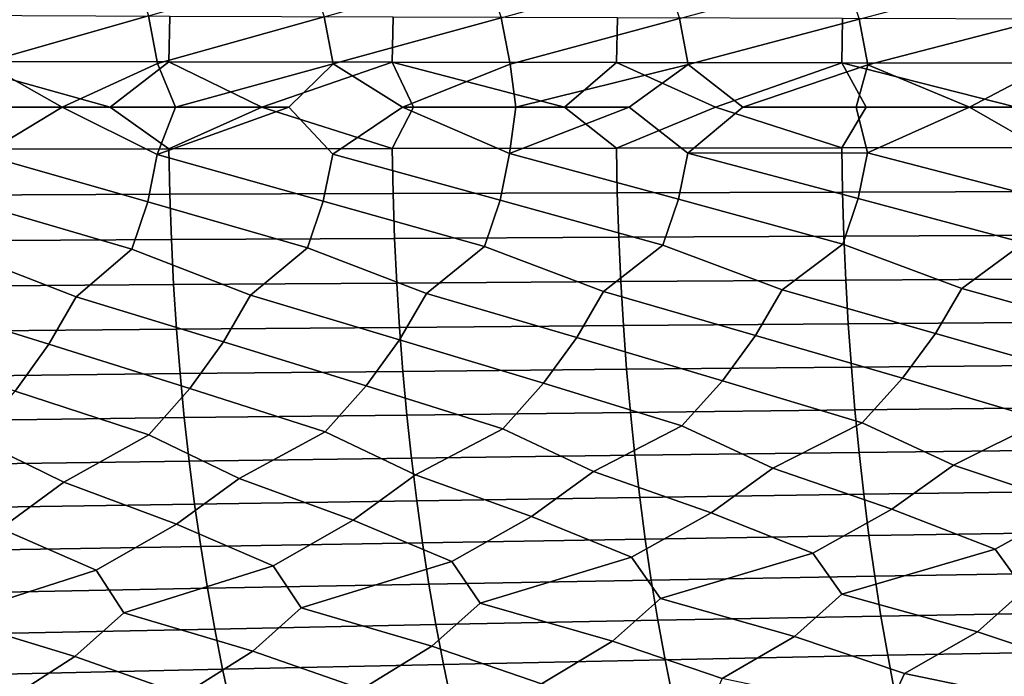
# Model space of a CAD drawing. Header units: metres. Extents: x -240 to 45, y -77 to 27.
# Tile 218 of 256: x -132.63 to -123.21, y -5.45 to 0.84. Entities that reach past the tile are written whole.
import ezdxf

# ---------------------------------------------------------------- set-up
doc = ezdxf.new("R2010")
doc.units = ezdxf.units.M
doc.layers.add('solid_102011X2', color=7, linetype='CONTINUOUS')

msp = doc.modelspace()

# ---------------------------------------------------------------- linework, layer by layer
at = {"layer": 'solid_102011X2'}
for points in [[(-131.546005, 1.325311, 346.994263), (-131.3992, 0.872042, 347.026947), (-132.979431, 0.422367, 346.09848), (-133.065247, 0.880671, 346.078278)], [(-129.865463, 1.312549, 347.916931), (-129.71933, 0.863661, 347.946991), (-131.313766, 0.418233, 347.045624), (-131.3992, 0.872042, 347.026947)], [(-128.171494, 1.300166, 348.810486), (-128.026077, 0.855531, 348.837891), (-129.634293, 0.414219, 347.964142), (-129.71933, 0.863661, 347.946991)], [(-126.464531, 1.288166, 349.674347), (-126.319862, 0.847652, 349.699097), (-127.941452, 0.410324, 348.853516), (-128.026077, 0.855531, 348.837891)], [(-124.744995, 1.276551, 350.508026), (-124.60112, 0.840027, 350.530151), (-126.23568, 0.40655, 349.713196), (-126.319862, 0.847652, 349.699097)], [(-123.013321, 1.265325, 351.310974), (-122.870285, 0.832658, 351.330444), (-124.517403, 0.402898, 350.542694), (-124.60112, 0.840027, 350.530151)], [(-131.195572, 0.867939, 371.762695), (-133.322433, 0.875575, 371.004028), (-133.332382, 0.437907, 371.027893), (-131.205063, 0.434088, 371.78653)], [(-131.3992, 0.872042, 347.026947), (-131.313766, 0.418233, 347.045624), (-132.225327, 0, 346.523041), (-132.979431, 0.422367, 346.09848)], [(-129.71933, 0.863661, 347.946991), (-129.634293, 0.414219, 347.964142), (-131.141495, 0, 347.132874), (-131.313766, 0.418233, 347.045624)], [(-129.05925, 0.860554, 372.489624), (-131.195572, 0.867939, 371.762695), (-131.205063, 0.434088, 371.78653), (-129.068283, 0.430395, 372.513397)], [(-128.026077, 0.855531, 348.837891), (-127.941452, 0.410324, 348.853516), (-128.971558, 0, 348.308197), (-129.634293, 0.414219, 347.964142)], [(-126.913734, 0.853426, 373.184387), (-129.05925, 0.860554, 372.489624), (-129.068283, 0.430395, 372.513397), (-126.92231, 0.426829, 373.208099)], [(-124.759277, 0.846555, 373.846558), (-126.913734, 0.853426, 373.184387), (-126.92231, 0.426829, 373.208099), (-124.767395, 0.423393, 373.870239)], [(-126.319862, 0.847652, 349.699097), (-126.23568, 0.40655, 349.713196), (-127.886002, 0, 348.873688), (-127.941452, 0.410324, 348.853516)], [(-124.60112, 0.840027, 350.530151), (-124.517403, 0.402898, 350.542694), (-125.714813, 0, 349.960327), (-126.23568, 0.40655, 349.713196)], [(-122.596138, 0.839945, 374.475769), (-124.759277, 0.846555, 373.846558), (-124.767395, 0.423393, 373.870239), (-122.603806, 0.420087, 374.49939)], [(-122.870285, 0.832658, 351.330444), (-122.787056, 0.399369, 351.341461), (-123.545166, 0, 350.987976), (-124.517403, 0.402898, 350.542694)], [(-133.332382, 0.437907, 371.027893), (-133.222549, 0, 371.077087), (-131.766998, 0, 371.598602)], [(-131.205063, 0.434088, 371.78653), (-133.332382, 0.437907, 371.027893), (-131.766998, 0, 371.598602)], [(-132.979431, 0.422367, 346.09848), (-132.225327, 0, 346.523041), (-132.983185, -0.458089, 346.09787), (-133.308105, 0, 345.898438)], [(-131.313766, 0.418233, 347.045624), (-131.141495, 0, 347.132874), (-132.225327, 0, 346.523041)], [(-131.205063, 0.434088, 371.78653), (-131.766998, 0, 371.598602), (-131.205536, -0.400244, 371.78772), (-130.31456, 0, 372.102722)], [(-129.068283, 0.430395, 372.513397), (-131.205063, 0.434088, 371.78653), (-130.31456, 0, 372.102722)], [(-129.634293, 0.414219, 347.964142), (-130.056839, 0, 347.727905), (-131.141495, 0, 347.132874)], [(-129.068283, 0.430395, 372.513397), (-130.31456, 0, 372.102722), (-129.068726, -0.396839, 372.514587), (-128.865082, 0, 372.5896)], [(-129.634293, 0.414219, 347.964142), (-128.971558, 0, 348.308197), (-129.638, -0.449252, 347.963654), (-130.056839, 0, 347.727905)], [(-129.068283, 0.430395, 372.513397), (-128.865082, 0, 372.5896), (-127.418648, 0, 373.059418)], [(-126.92231, 0.426829, 373.208099), (-129.068283, 0.430395, 372.513397), (-127.418648, 0, 373.059418)], [(-127.941452, 0.410324, 348.853516), (-127.886002, 0, 348.873688), (-128.971558, 0, 348.308197)], [(-126.23568, 0.40655, 349.713196), (-126.800346, 0, 349.424377), (-127.886002, 0, 348.873688)], [(-126.92231, 0.426829, 373.208099), (-127.418648, 0, 373.059418), (-126.922737, -0.393552, 373.20929), (-125.97541, 0, 373.512177)], [(-124.767395, 0.423393, 373.870239), (-126.92231, 0.426829, 373.208099), (-125.97541, 0, 373.512177)], [(-126.23568, 0.40655, 349.713196), (-125.714813, 0, 349.960327), (-126.239334, -0.440934, 349.71283), (-126.800346, 0, 349.424377)], [(-124.767395, 0.423393, 373.870239), (-125.97541, 0, 373.512177), (-124.767799, -0.390383, 373.871429), (-124.53524, 0, 373.948151)], [(-124.517403, 0.402898, 350.542694), (-124.629707, 0, 350.481506), (-125.714813, 0, 349.960327)], [(-124.767395, 0.423393, 373.870239), (-124.53524, 0, 373.948151), (-123.098213, 0, 374.367401)], [(-122.603806, 0.420087, 374.49939), (-124.767395, 0.423393, 373.870239), (-123.098213, 0, 374.367401)], [(-124.517403, 0.402898, 350.542694), (-123.545166, 0, 350.987976), (-124.629707, 0, 350.481506)], [(-122.787056, 0.399369, 351.341461), (-122.461433, 0, 351.479797), (-122.790665, -0.433145, 351.341217), (-123.545166, 0, 350.987976)], [(-131.766998, 0, 371.598602), (-133.222549, 0, 371.077087), (-133.33287, -0.403766, 371.029083), (-131.205536, -0.400244, 371.78772)], [(-130.31456, 0, 372.102722), (-131.205536, -0.400244, 371.78772), (-129.068726, -0.396839, 372.514587)], [(-127.418648, 0, 373.059418), (-128.865082, 0, 372.5896), (-129.068726, -0.396839, 372.514587), (-126.922737, -0.393552, 373.20929)], [(-125.97541, 0, 373.512177), (-126.922737, -0.393552, 373.20929), (-124.767799, -0.390383, 373.871429)], [(-123.098213, 0, 374.367401), (-124.53524, 0, 373.948151), (-124.767799, -0.390383, 373.871429), (-122.604187, -0.387335, 374.50058)], [(-131.407791, -0.907381, 347.025269), (-132.983185, -0.458089, 346.09787), (-132.225327, 0, 346.523041), (-131.31749, -0.453606, 347.045074)], [(-131.31749, -0.453606, 347.045074), (-132.225327, 0, 346.523041), (-131.141495, 0, 347.132874)], [(-131.31749, -0.453606, 347.045074), (-131.141495, 0, 347.132874), (-130.056839, 0, 347.727905)], [(-129.72789, -0.89866, 347.945465), (-131.31749, -0.453606, 347.045074), (-130.056839, 0, 347.727905), (-129.638, -0.449252, 347.963654)], [(-128.034576, -0.890199, 348.836517), (-129.638, -0.449252, 347.963654), (-128.971558, 0, 348.308197), (-127.945129, -0.445028, 348.853088)], [(-127.945129, -0.445028, 348.853088), (-128.971558, 0, 348.308197), (-127.886002, 0, 348.873688)], [(-127.945129, -0.445028, 348.853088), (-127.886002, 0, 348.873688), (-126.800346, 0, 349.424377)], [(-126.328316, -0.882, 349.697876), (-127.945129, -0.445028, 348.853088), (-126.800346, 0, 349.424377), (-126.239334, -0.440934, 349.71283)], [(-124.521034, -0.436973, 350.542389), (-126.239334, -0.440934, 349.71283), (-125.714813, 0, 349.960327), (-124.629707, 0, 350.481506)], [(-124.521034, -0.436973, 350.542389), (-124.629707, 0, 350.481506), (-123.545166, 0, 350.987976)], [(-122.878639, -0.866396, 351.329529), (-124.521034, -0.436973, 350.542389), (-123.545166, 0, 350.987976), (-122.790665, -0.433145, 351.341217)], [(-131.205536, -0.400244, 371.78772), (-133.33287, -0.403766, 371.029083), (-133.323456, -0.841511, 371.006439), (-131.196533, -0.834172, 371.765137)], [(-131.559647, -1.360597, 346.991333), (-133.073883, -0.916361, 346.076447), (-132.983185, -0.458089, 346.09787), (-131.407791, -0.907381, 347.025269)], [(-129.879044, -1.347492, 347.914246), (-131.407791, -0.907381, 347.025269), (-131.31749, -0.453606, 347.045074), (-129.72789, -0.89866, 347.945465)], [(-129.068726, -0.396839, 372.514587), (-131.205536, -0.400244, 371.78772), (-131.196533, -0.834172, 371.765137), (-129.060181, -0.827075, 372.492065)], [(-128.185013, -1.334777, 348.808014), (-129.72789, -0.89866, 347.945465), (-129.638, -0.449252, 347.963654), (-128.034576, -0.890199, 348.836517)], [(-126.922737, -0.393552, 373.20929), (-129.068726, -0.396839, 372.514587), (-129.060181, -0.827075, 372.492065), (-126.914612, -0.820223, 373.186798)], [(-126.477974, -1.322455, 349.67215), (-128.034576, -0.890199, 348.836517), (-127.945129, -0.445028, 348.853088), (-126.328316, -0.882, 349.697876)], [(-124.767799, -0.390383, 373.871429), (-126.922737, -0.393552, 373.20929), (-126.914612, -0.820223, 373.186798), (-124.760109, -0.81362, 373.848969)], [(-124.758362, -1.310529, 350.506042), (-126.328316, -0.882, 349.697876), (-126.239334, -0.440934, 349.71283), (-124.609528, -0.874065, 350.529053)], [(-124.609528, -0.874065, 350.529053), (-126.239334, -0.440934, 349.71283), (-124.521034, -0.436973, 350.542389)], [(-122.604187, -0.387335, 374.50058), (-124.767799, -0.390383, 373.871429), (-124.760109, -0.81362, 373.848969), (-122.596916, -0.807267, 374.47818)], [(-123.026604, -1.299001, 351.309265), (-124.609528, -0.874065, 350.529053), (-124.521034, -0.436973, 350.542389), (-122.878639, -0.866396, 351.329529)], [(-131.196533, -0.834172, 371.765137), (-133.323456, -0.841511, 371.006439), (-133.307419, -1.277954, 370.967926), (-131.181244, -1.266808, 371.726685)], [(-129.060181, -0.827075, 372.492065), (-131.196533, -0.834172, 371.765137), (-131.181244, -1.266808, 371.726685), (-129.045624, -1.256031, 372.453674)], [(-126.914612, -0.820223, 373.186798), (-129.060181, -0.827075, 372.492065), (-129.045624, -1.256031, 372.453674), (-126.900787, -1.245625, 373.148529)], [(-124.760109, -0.81362, 373.848969), (-126.914612, -0.820223, 373.186798), (-126.900787, -1.245625, 373.148529), (-124.747009, -1.235597, 373.810791)], [(-122.596916, -0.807267, 374.47818), (-124.760109, -0.81362, 373.848969), (-124.747009, -1.235597, 373.810791), (-122.584557, -1.225949, 374.440063)], [(-133.073883, -0.916361, 346.076447), (-131.559647, -1.360597, 346.991333), (-132.092438, -1.816382, 346.762878), (-133.226379, -1.374089, 346.039795)], [(-131.407791, -0.907381, 347.025269), (-129.879044, -1.347492, 347.914246), (-130.423462, -1.798872, 347.689728), (-131.559647, -1.360597, 346.991333)], [(-129.72789, -0.89866, 347.945465), (-128.185013, -1.334777, 348.808014), (-128.741058, -1.781874, 348.58786), (-129.879044, -1.347492, 347.914246)], [(-128.034576, -0.890199, 348.836517), (-126.477974, -1.322455, 349.67215), (-127.045654, -1.765393, 349.456787), (-128.185013, -1.334777, 348.808014)], [(-126.328316, -0.882, 349.697876), (-124.758362, -1.310529, 350.506042), (-125.337677, -1.749432, 350.29599), (-126.477974, -1.322455, 349.67215)], [(-124.609528, -0.874065, 350.529053), (-123.026604, -1.299001, 351.309265), (-123.617561, -1.733994, 351.10498), (-124.758362, -1.310529, 350.506042)], [(-131.181244, -1.266808, 371.726685), (-133.307419, -1.277954, 370.967926), (-133.28479, -1.71242, 370.913544), (-131.159668, -1.697484, 371.672424)], [(-129.045624, -1.256031, 372.453674), (-131.181244, -1.266808, 371.726685), (-131.159668, -1.697484, 371.672424), (-129.02507, -1.683042, 372.399536)], [(-126.900787, -1.245625, 373.148529), (-129.045624, -1.256031, 372.453674), (-129.02507, -1.683042, 372.399536), (-126.881279, -1.669099, 373.094482)], [(-124.747009, -1.235597, 373.810791), (-126.900787, -1.245625, 373.148529), (-126.881279, -1.669099, 373.094482), (-124.728539, -1.655661, 373.756897)], [(-124.758362, -1.310529, 350.506042), (-123.617561, -1.733994, 351.10498), (-123.871422, -2.165054, 351.072327), (-125.337677, -1.749432, 350.29599)], [(-122.584557, -1.225949, 374.440063), (-124.747009, -1.235597, 373.810791), (-124.728539, -1.655661, 373.756897), (-122.567101, -1.642733, 374.386292)], [(-123.026604, -1.299001, 351.309265), (-121.885719, -1.719084, 351.883209), (-122.138008, -2.146355, 351.855194), (-123.617561, -1.733994, 351.10498)], [(-133.226379, -1.374089, 346.039795), (-132.092438, -1.816382, 346.762878), (-132.353119, -2.268332, 346.707184), (-133.747574, -1.834401, 345.807892)], [(-131.559647, -1.360597, 346.991333), (-130.423462, -1.798872, 347.689728), (-130.682922, -2.246388, 347.638611), (-132.092438, -1.816382, 346.762878)], [(-129.879044, -1.347492, 347.914246), (-128.741058, -1.781874, 348.58786), (-128.999222, -2.225083, 348.541351), (-130.423462, -1.798872, 347.689728)], [(-128.185013, -1.334777, 348.808014), (-127.045654, -1.765393, 349.456787), (-127.30246, -2.204423, 349.414886), (-128.741058, -1.781874, 348.58786)], [(-126.477974, -1.322455, 349.67215), (-125.337677, -1.749432, 350.29599), (-125.593048, -2.184412, 350.258728), (-127.045654, -1.765393, 349.456787)], [(-129.02507, -1.683042, 372.399536), (-131.159668, -1.697484, 371.672424), (-131.131821, -2.125534, 371.602448), (-128.998581, -2.107449, 372.329712)], [(-126.881279, -1.669099, 373.094482), (-129.02507, -1.683042, 372.399536), (-128.998581, -2.107449, 372.329712), (-126.85611, -2.08999, 373.024841)], [(-124.728539, -1.655661, 373.756897), (-126.881279, -1.669099, 373.094482), (-126.85611, -2.08999, 373.024841), (-124.704697, -2.073164, 373.687378)], [(-122.567101, -1.642733, 374.386292), (-124.728539, -1.655661, 373.756897), (-124.704697, -2.073164, 373.687378), (-122.544586, -2.056976, 374.316956)], [(-131.159668, -1.697484, 371.672424), (-133.28479, -1.71242, 370.913544), (-133.2556, -2.144236, 370.843414), (-131.131821, -2.125534, 371.602448)], [(-127.619637, -2.641889, 349.361176), (-128.999222, -2.225083, 348.541351), (-128.741058, -1.781874, 348.58786), (-127.30246, -2.204423, 349.414886)], [(-125.908485, -2.617788, 350.210724), (-127.30246, -2.204423, 349.414886), (-127.045654, -1.765393, 349.456787), (-125.593048, -2.184412, 350.258728)], [(-124.185036, -2.594469, 351.03006), (-125.593048, -2.184412, 350.258728), (-125.337677, -1.749432, 350.29599), (-123.871422, -2.165054, 351.072327)], [(-122.449699, -2.57194, 351.818665), (-123.871422, -2.165054, 351.072327), (-123.617561, -1.733994, 351.10498), (-122.138008, -2.146355, 351.855194)], [(-132.674988, -2.718835, 346.636383), (-134.009399, -2.290912, 345.747589), (-133.747574, -1.834401, 345.807892), (-132.353119, -2.268332, 346.707184)], [(-131.003311, -2.692418, 347.573486), (-132.353119, -2.268332, 346.707184), (-132.092438, -1.816382, 346.762878), (-130.682922, -2.246388, 347.638611)], [(-129.318054, -2.666768, 348.481934), (-130.682922, -2.246388, 347.638611), (-130.423462, -1.798872, 347.689728), (-128.999222, -2.225083, 348.541351)], [(-122.544586, -2.056976, 374.316956), (-124.704697, -2.073164, 373.687378), (-124.675552, -2.487458, 373.602356), (-122.517059, -2.468035, 374.232117)], [(-131.131821, -2.125534, 371.602448), (-133.2556, -2.144236, 370.843414), (-133.21991, -2.572737, 370.75766), (-131.097778, -2.550295, 371.516876)], [(-128.998581, -2.107449, 372.329712), (-131.131821, -2.125534, 371.602448), (-131.097778, -2.550295, 371.516876), (-128.966171, -2.528596, 372.244324)], [(-126.85611, -2.08999, 373.024841), (-128.998581, -2.107449, 372.329712), (-128.966171, -2.528596, 372.244324), (-126.82534, -2.507648, 372.939636)], [(-124.704697, -2.073164, 373.687378), (-126.85611, -2.08999, 373.024841), (-126.82534, -2.507648, 372.939636), (-124.675552, -2.487458, 373.602356)], [(-122.834518, -2.995724, 351.766968), (-124.185036, -2.594469, 351.03006), (-123.871422, -2.165054, 351.072327), (-122.449699, -2.57194, 351.818665)], [(-129.711258, -3.106882, 348.401794), (-131.003311, -2.692418, 347.573486), (-130.682922, -2.246388, 347.638611), (-129.318054, -2.666768, 348.481934)], [(-128.01091, -3.077729, 349.288147), (-129.318054, -2.666768, 348.481934), (-128.999222, -2.225083, 348.541351), (-127.619637, -2.641889, 349.361176)], [(-126.297714, -3.04948, 350.144806), (-127.619637, -2.641889, 349.361176), (-127.30246, -2.204423, 349.414886), (-125.908485, -2.617788, 350.210724)], [(-124.572105, -3.022143, 350.971252), (-125.908485, -2.617788, 350.210724), (-125.593048, -2.184412, 350.258728), (-124.185036, -2.594469, 351.03006)], [(-131.398346, -3.136935, 347.486298), (-132.674988, -2.718835, 346.636383), (-132.353119, -2.268332, 346.707184), (-131.003311, -2.692418, 347.573486)], [(-128.966171, -2.528596, 372.244324), (-131.097778, -2.550295, 371.516876), (-131.057571, -2.971109, 371.415833), (-128.927902, -2.945828, 372.143494)], [(-126.82534, -2.507648, 372.939636), (-128.966171, -2.528596, 372.244324), (-128.927902, -2.945828, 372.143494), (-126.789001, -2.921422, 372.83902)], [(-124.675552, -2.487458, 373.602356), (-126.82534, -2.507648, 372.939636), (-126.789001, -2.921422, 372.83902), (-124.641129, -2.897901, 373.501984)], [(-122.517059, -2.468035, 374.232117), (-124.675552, -2.487458, 373.602356), (-124.641129, -2.897901, 373.501984), (-122.48455, -2.875273, 374.131958)], [(-131.097778, -2.550295, 371.516876), (-133.21991, -2.572737, 370.75766), (-133.17775, -2.997254, 370.656403), (-131.057571, -2.971109, 371.415833)], [(-125.42614, -3.454917, 350.70813), (-126.297714, -3.04948, 350.144806), (-125.908485, -2.617788, 350.210724), (-124.572105, -3.022143, 350.971252)], [(-123.698799, -3.424475, 351.51474), (-124.572105, -3.022143, 350.971252), (-124.185036, -2.594469, 351.03006), (-122.834518, -2.995724, 351.766968)], [(-132.210587, -3.58694, 347.184357), (-133.071732, -3.167879, 346.542145), (-132.674988, -2.718835, 346.636383), (-131.398346, -3.136935, 347.486298)], [(-130.534058, -3.55241, 348.108887), (-131.398346, -3.136935, 347.486298), (-131.003311, -2.692418, 347.573486), (-129.711258, -3.106882, 348.401794)], [(-128.844193, -3.518892, 349.004669), (-129.711258, -3.106882, 348.401794), (-129.318054, -2.666768, 348.481934), (-128.01091, -3.077729, 349.288147)], [(-127.141411, -3.486391, 349.871277), (-128.01091, -3.077729, 349.288147), (-127.619637, -2.641889, 349.361176), (-126.297714, -3.04948, 350.144806)], [(-124.641129, -2.897901, 373.501984), (-126.789001, -2.921422, 372.83902), (-126.747154, -3.330678, 372.723145), (-124.601494, -3.303861, 373.386353)], [(-122.48455, -2.875273, 374.131958), (-124.641129, -2.897901, 373.501984), (-124.601494, -3.303861, 373.386353), (-122.447113, -3.278063, 374.016632)], [(-131.057571, -2.971109, 371.415833), (-133.17775, -2.997254, 370.656403), (-133.129211, -3.417137, 370.539764), (-131.011276, -3.387327, 371.299438)], [(-128.927902, -2.945828, 372.143494), (-131.057571, -2.971109, 371.415833), (-131.011276, -3.387327, 371.299438), (-128.883835, -3.358504, 372.027374)], [(-126.789001, -2.921422, 372.83902), (-128.927902, -2.945828, 372.143494), (-128.883835, -3.358504, 372.027374), (-126.747154, -3.330678, 372.723145)], [(-122.54509, -3.812687, 352.18866), (-123.698799, -3.424475, 351.51474), (-122.834518, -2.995724, 351.766968), (-121.959808, -3.395074, 352.290619)], [(-129.44072, -3.953126, 348.858643), (-130.534058, -3.55241, 348.108887), (-129.711258, -3.106882, 348.401794), (-128.844193, -3.518892, 349.004669)], [(-127.73539, -3.916281, 349.736237), (-128.844193, -3.518892, 349.004669), (-128.01091, -3.077729, 349.288147), (-127.141411, -3.486391, 349.871277)], [(-126.017387, -3.880588, 350.584106), (-127.141411, -3.486391, 349.871277), (-126.297714, -3.04948, 350.144806), (-125.42614, -3.454917, 350.70813)], [(-124.287148, -3.846053, 351.401733), (-125.42614, -3.454917, 350.70813), (-124.572105, -3.022143, 350.971252), (-123.698799, -3.424475, 351.51474)], [(-132.811707, -4.030237, 347.016388), (-133.873352, -3.622474, 346.231659), (-133.071732, -3.167879, 346.542145), (-132.210587, -3.58694, 347.184357)], [(-131.132965, -3.991114, 347.951874), (-132.210587, -3.58694, 347.184357), (-131.398346, -3.136935, 347.486298), (-130.534058, -3.55241, 348.108887)], [(-122.447113, -3.278063, 374.016632), (-124.601494, -3.303861, 373.386353), (-124.556709, -3.704708, 373.255737), (-122.404816, -3.67578, 373.886261)], [(-131.011276, -3.387327, 371.299438), (-133.129211, -3.417137, 370.539764), (-133.074371, -3.831734, 370.40799), (-130.958969, -3.798305, 371.167938)], [(-128.883835, -3.358504, 372.027374), (-131.011276, -3.387327, 371.299438), (-130.958969, -3.798305, 371.167938), (-128.834045, -3.765983, 371.896149)], [(-126.747154, -3.330678, 372.723145), (-128.883835, -3.358504, 372.027374), (-128.834045, -3.765983, 371.896149), (-126.699867, -3.73478, 372.592224)], [(-124.601494, -3.303861, 373.386353), (-126.747154, -3.330678, 372.723145), (-126.699867, -3.73478, 372.592224), (-124.556709, -3.704708, 373.255737)], [(-125.044838, -4.267591, 351.224701), (-126.017387, -3.880588, 350.584106), (-125.42614, -3.454917, 350.70813), (-124.287148, -3.846053, 351.401733)], [(-123.299324, -4.230071, 352.026062), (-124.287148, -3.846053, 351.401733), (-123.698799, -3.424475, 351.51474), (-122.54509, -3.812687, 352.18866)], [(-130.207428, -4.387886, 348.638367), (-131.132965, -3.991114, 347.951874), (-130.534058, -3.55241, 348.108887), (-129.44072, -3.953126, 348.858643)], [(-128.499313, -4.346509, 349.530334), (-129.44072, -3.953126, 348.858643), (-128.844193, -3.518892, 349.004669), (-127.73539, -3.916281, 349.736237)], [(-126.778313, -4.306407, 350.392609), (-127.73539, -3.916281, 349.736237), (-127.141411, -3.486391, 349.871277), (-126.017387, -3.880588, 350.584106)], [(-131.902222, -4.430531, 347.717224), (-132.811707, -4.030237, 347.016388), (-132.210587, -3.58694, 347.184357), (-131.132965, -3.991114, 347.951874)], [(-128.834045, -3.765983, 371.896149), (-130.958969, -3.798305, 371.167938), (-130.900696, -4.203404, 371.021484), (-128.77858, -4.167633, 371.750031)], [(-126.699867, -3.73478, 372.592224), (-128.834045, -3.765983, 371.896149), (-128.77858, -4.167633, 371.750031), (-126.647202, -4.1331, 372.446411)], [(-124.556709, -3.704708, 373.255737), (-126.699867, -3.73478, 372.592224), (-126.647202, -4.1331, 372.446411), (-124.506821, -4.09982, 373.110229)], [(-122.404816, -3.67578, 373.886261), (-124.556709, -3.704708, 373.255737), (-124.506821, -4.09982, 373.110229), (-122.357697, -4.067806, 373.741119)], [(-130.958969, -3.798305, 371.167938), (-133.074371, -3.831734, 370.40799), (-133.013275, -4.2404, 370.26123), (-130.900696, -4.203404, 371.021484)], [(-124.766571, -4.660567, 351.548309), (-125.044838, -4.267591, 351.224701), (-124.287148, -3.846053, 351.401733), (-123.299324, -4.230071, 352.026062)], [(-123.018234, -4.619863, 352.34198), (-123.299324, -4.230071, 352.026062), (-122.54509, -3.812687, 352.18866), (-121.542191, -4.193853, 352.796173)], [(-129.938507, -4.791119, 348.984985), (-130.207428, -4.387886, 348.638367), (-129.44072, -3.953126, 348.858643), (-128.499313, -4.346509, 349.530334)], [(-128.227127, -4.746205, 349.869293), (-128.499313, -4.346509, 349.530334), (-127.73539, -3.916281, 349.736237), (-126.778313, -4.306407, 350.392609)], [(-126.503014, -4.702684, 350.723907), (-126.778313, -4.306407, 350.392609), (-126.017387, -3.880588, 350.584106), (-125.044838, -4.267591, 351.224701)], [(-133.32132, -4.885087, 347.129272), (-133.583282, -4.474433, 346.767426), (-132.811707, -4.030237, 347.016388), (-131.902222, -4.430531, 347.717224)], [(-131.636703, -4.837417, 348.071472), (-131.902222, -4.430531, 347.717224), (-131.132965, -3.991114, 347.951874), (-130.207428, -4.387886, 348.638367)], [(-126.647202, -4.1331, 372.446411), (-128.77858, -4.167633, 371.750031), (-128.71756, -4.562836, 371.589203), (-126.589256, -4.525027, 372.28595)], [(-124.506821, -4.09982, 373.110229), (-126.647202, -4.1331, 372.446411), (-126.589256, -4.525027, 372.28595), (-124.451935, -4.48859, 372.950165)], [(-122.357697, -4.067806, 373.741119), (-124.506821, -4.09982, 373.110229), (-124.451935, -4.48859, 372.950165), (-122.305855, -4.453539, 373.58139)], [(-130.900696, -4.203404, 371.021484), (-133.013275, -4.2404, 370.26123), (-132.94606, -4.642509, 370.099731), (-130.836578, -4.602001, 370.860352)], [(-128.77858, -4.167633, 371.750031), (-130.900696, -4.203404, 371.021484), (-130.836578, -4.602001, 370.860352), (-128.71756, -4.562836, 371.589203)], [(-123.468346, -5.019194, 352.348999), (-124.766571, -4.660567, 351.548309), (-123.299324, -4.230071, 352.026062), (-123.018234, -4.619863, 352.34198)], [(-126.960518, -5.109816, 350.715637), (-128.227127, -4.746205, 349.869293), (-126.778313, -4.306407, 350.392609), (-126.503014, -4.702684, 350.723907)], [(-125.220436, -5.063738, 351.547668), (-126.503014, -4.702684, 350.723907), (-125.044838, -4.267591, 351.224701), (-124.766571, -4.660567, 351.548309)], [(-130.402954, -5.206533, 348.961426), (-131.636703, -4.837417, 348.071472), (-130.207428, -4.387886, 348.638367), (-129.938507, -4.791119, 348.984985)], [(-128.688156, -5.157418, 349.853363), (-129.938507, -4.791119, 348.984985), (-128.499313, -4.346509, 349.530334), (-128.227127, -4.746205, 349.869293)], [(-132.104462, -5.25715, 348.040283), (-133.32132, -4.885087, 347.129272), (-131.902222, -4.430531, 347.717224), (-131.636703, -4.837417, 348.071472)], [(-124.451935, -4.48859, 372.950165), (-126.589256, -4.525027, 372.28595), (-126.526115, -4.909953, 372.111115), (-124.392128, -4.870415, 372.775696)], [(-122.305855, -4.453539, 373.58139), (-124.451935, -4.48859, 372.950165), (-124.392128, -4.870415, 372.775696), (-122.249367, -4.832382, 373.407349)], [(-130.836578, -4.602001, 370.860352), (-132.94606, -4.642509, 370.099731), (-132.872818, -5.037438, 369.923737), (-130.766724, -4.99348, 370.684723)], [(-128.71756, -4.562836, 371.589203), (-130.836578, -4.602001, 370.860352), (-130.766724, -4.99348, 370.684723), (-128.651077, -4.95098, 371.413971)], [(-126.589256, -4.525027, 372.28595), (-128.71756, -4.562836, 371.589203), (-128.651077, -4.95098, 371.413971), (-126.526115, -4.909953, 372.111115)], [(-125.910057, -5.467137, 351.451813), (-126.960518, -5.109816, 350.715637), (-126.503014, -4.702684, 350.723907), (-125.220436, -5.063738, 351.547668)], [(-124.167023, -5.418855, 352.259583), (-125.220436, -5.063738, 351.547668), (-124.766571, -4.660567, 351.548309), (-123.468346, -5.019194, 352.348999)], [(-122.412384, -5.372215, 353.036621), (-123.468346, -5.019194, 352.348999), (-123.018234, -4.619863, 352.34198), (-121.704674, -4.976196, 353.11908)], [(-129.359665, -5.568581, 349.746002), (-130.402954, -5.206533, 348.961426), (-129.938507, -4.791119, 348.984985), (-128.688156, -5.157418, 349.853363)], [(-127.641075, -5.51705, 350.61377), (-128.688156, -5.157418, 349.853363), (-128.227127, -4.746205, 349.869293), (-126.960518, -5.109816, 350.715637)], [(-132.757919, -5.676454, 347.923279), (-133.792282, -5.309257, 347.090515), (-133.32132, -4.885087, 347.129272), (-132.104462, -5.25715, 348.040283)], [(-131.06543, -5.62172, 348.848999), (-132.104462, -5.25715, 348.040283), (-131.636703, -4.837417, 348.071472), (-130.402954, -5.206533, 348.961426)], [(-124.392128, -4.870415, 372.775696), (-126.526115, -4.909953, 372.111115), (-126.45787, -5.287278, 371.92215), (-124.327484, -5.244699, 372.587158)], [(-122.249367, -4.832382, 373.407349), (-124.392128, -4.870415, 372.775696), (-124.327484, -5.244699, 372.587158), (-122.188316, -5.203743, 373.219208)], [(-128.651077, -4.95098, 371.413971), (-130.766724, -4.99348, 370.684723), (-130.691223, -5.37723, 370.494934), (-128.579208, -5.33146, 371.224579)], [(-126.526115, -4.909953, 372.111115), (-128.651077, -4.95098, 371.413971), (-128.579208, -5.33146, 371.224579), (-126.45787, -5.287278, 371.92215)], [(-130.766724, -4.99348, 370.684723), (-132.872818, -5.037438, 369.923737), (-132.793655, -5.424571, 369.733551), (-130.691223, -5.37723, 370.494934)], [(-124.341141, -5.797215, 352.422791), (-125.910057, -5.467137, 351.451813), (-125.220436, -5.063738, 351.547668), (-124.167023, -5.418855, 352.259583)], [(-122.582481, -5.747234, 353.201263), (-124.167023, -5.418855, 352.259583), (-123.468346, -5.019194, 352.348999), (-122.412384, -5.372215, 353.036621)], [(-127.823227, -5.902432, 350.774078), (-129.359665, -5.568581, 349.746002), (-128.688156, -5.157418, 349.853363), (-127.641075, -5.51705, 350.61377)], [(-126.088196, -5.848952, 351.613556), (-127.641075, -5.51705, 350.61377), (-126.960518, -5.109816, 350.715637), (-125.910057, -5.467137, 351.451813)], [(-131.255585, -6.014572, 349.006378), (-132.757919, -5.676454, 347.923279), (-132.104462, -5.25715, 348.040283), (-131.06543, -5.62172, 348.848999)], [(-129.545822, -5.957643, 349.904846), (-131.06543, -5.62172, 348.848999), (-130.402954, -5.206533, 348.961426), (-129.359665, -5.568581, 349.746002)], [(-126.45787, -5.287278, 371.92215), (-126.384621, -5.656425, 371.71933), (-124.258102, -5.610872, 372.384796), (-124.327484, -5.244699, 372.587158)], [(-124.327484, -5.244699, 372.587158), (-124.258102, -5.610872, 372.384796), (-122.122787, -5.567054, 373.017334), (-122.188316, -5.203743, 373.219208)], [(-130.691223, -5.37723, 370.494934), (-130.610184, -5.752664, 370.291229), (-128.502075, -5.703695, 371.021332), (-128.579208, -5.33146, 371.224579)], [(-128.579208, -5.33146, 371.224579), (-128.502075, -5.703695, 371.021332), (-126.384621, -5.656425, 371.71933), (-126.45787, -5.287278, 371.92215)], [(-132.793655, -5.424571, 369.733551), (-132.708694, -5.803315, 369.529419), (-130.610184, -5.752664, 370.291229), (-130.691223, -5.37723, 370.494934)], [(-124.167023, -5.418855, 352.259583), (-122.582481, -5.747234, 353.201263), (-122.763603, -6.113874, 353.377075), (-124.341141, -5.797215, 352.422791)]]:
    msp.add_3dface(points, dxfattribs=at)

doc.saveas('drawing.dxf')
